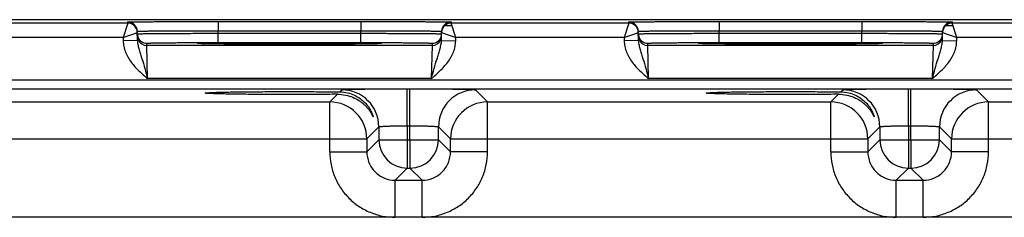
# Model space of a CAD drawing. Header units: inches. Extents: x 0 to 34, y 0 to 22.
# Tile 161 of 179: x 18.935 to 21.008, y 19.441 to 19.857. Entities that reach past the tile are written whole.
import ezdxf

# ---------------------------------------------------------------- set-up
doc = ezdxf.new("R2010")
doc.units = ezdxf.units.IN
doc.header["$LTSCALE"] = 1.87
doc.header["$MEASUREMENT"] = 0
doc.layers.get('0').update_dxf_attribs({"linetype": 'CONTINUOUS'})

msp = doc.modelspace()

# ---------------------------------------------------------------- linework, layer by layer
at = {"color": 7, "linetype": 'CONTINUOUS'}
for p, q in [((24.3758, 19.857), (15.553, 19.857)), ((19.1625, 19.8498), (18.7882, 19.8498)), ((19.1625, 19.8498), (19.1526, 19.8198)), ((19.1625, 19.8498), (19.1624, 19.8523)), ((19.3524, 19.8531), (19.3524, 19.8335)), ((19.3524, 19.8531), (19.6533, 19.8531)), ((19.6533, 19.8531), (19.6533, 19.8335)), ((19.8298, 19.8446), (19.8432, 19.8446)), ((19.8432, 19.8523), (19.8432, 19.8498)), ((20.2175, 19.8498), (19.8432, 19.8498)), ((19.853, 19.8198), (19.8432, 19.8498)), ((20.2175, 19.8498), (20.2076, 19.8198)), ((20.2175, 19.8498), (20.2174, 19.8523)), ((20.4074, 19.8531), (20.7083, 19.8531)), ((20.4074, 19.8531), (20.4074, 19.8335)), ((20.7083, 19.8531), (20.7083, 19.8335)), ((20.8848, 19.8446), (20.8982, 19.8446)), ((20.8982, 19.8523), (20.8982, 19.8498)), ((21.2725, 19.8498), (20.8982, 19.8498)), ((20.908, 19.8198), (20.8982, 19.8498)), ((19.1526, 19.8198), (19.1825, 19.8301)), ((19.1827, 19.8132), (19.1824, 19.8327)), ((19.3525, 19.8285), (19.3524, 19.8335)), ((19.3524, 19.8335), (19.6533, 19.8335)), ((19.3525, 19.8089), (19.3525, 19.8285)), ((19.3525, 19.8285), (19.6532, 19.8285)), ((19.6532, 19.8285), (19.6533, 19.8335)), ((19.6532, 19.8089), (19.6532, 19.8285)), ((19.8229, 19.8132), (19.8232, 19.8327)), ((19.8232, 19.8301), (19.853, 19.8198)), ((20.2076, 19.8198), (20.2375, 19.8301)), ((20.2377, 19.8132), (20.2374, 19.8327)), ((20.4074, 19.8335), (20.7083, 19.8335)), ((20.4075, 19.8285), (20.4074, 19.8335)), ((20.4075, 19.8285), (20.7082, 19.8285)), ((20.4075, 19.8089), (20.4075, 19.8285)), ((20.7082, 19.8285), (20.7083, 19.8335)), ((20.7082, 19.8089), (20.7082, 19.8285)), ((20.8779, 19.8132), (20.8782, 19.8327)), ((20.8782, 19.8301), (20.908, 19.8198)), ((19.1526, 19.8198), (18.798, 19.8198)), ((19.1526, 19.8198), (19.1528, 19.8126)), ((19.1827, 19.8132), (19.1528, 19.8126)), ((19.2026, 19.8029), (19.2025, 19.8076)), ((19.8031, 19.8029), (19.2026, 19.8029)), ((19.2042, 19.7329), (19.2026, 19.8029)), ((19.3091, 19.807), (19.3122, 19.8073)), ((19.3122, 19.8067), (19.3091, 19.807)), ((19.3236, 19.8064), (19.3122, 19.8067)), ((19.3133, 19.8067), (19.3126, 19.8067)), ((19.3142, 19.8066), (19.3133, 19.8067)), ((19.3159, 19.8066), (19.3142, 19.8066)), ((19.3179, 19.8065), (19.3159, 19.8066)), ((19.3204, 19.8065), (19.3179, 19.8065)), ((19.3232, 19.8064), (19.3204, 19.8065)), ((19.3265, 19.8063), (19.3232, 19.8064)), ((19.3302, 19.8063), (19.3265, 19.8063)), ((19.3345, 19.8062), (19.3302, 19.8063)), ((19.3392, 19.8061), (19.3345, 19.8062)), ((19.3446, 19.806), (19.3392, 19.8061)), ((19.3506, 19.806), (19.3446, 19.806)), ((19.3572, 19.8059), (19.3506, 19.806)), ((19.3525, 19.8089), (19.6532, 19.8089)), ((19.3645, 19.8058), (19.3572, 19.8059)), ((19.3725, 19.8058), (19.3645, 19.8058)), ((19.3812, 19.8057), (19.3725, 19.8058)), ((19.3908, 19.8056), (19.3812, 19.8057)), ((19.4011, 19.8056), (19.3908, 19.8056)), ((19.4122, 19.8055), (19.4011, 19.8056)), ((19.4242, 19.8055), (19.4122, 19.8055)), ((19.4369, 19.8054), (19.4242, 19.8055)), ((19.4504, 19.8054), (19.4369, 19.8054)), ((19.4646, 19.8054), (19.4504, 19.8054)), ((19.4745, 19.8054), (19.4646, 19.8054)), ((19.4849, 19.8053), (19.4745, 19.8054)), ((19.4959, 19.8053), (19.4849, 19.8053)), ((19.5075, 19.8053), (19.4959, 19.8053)), ((19.5196, 19.8053), (19.5075, 19.8053)), ((19.5316, 19.8054), (19.5196, 19.8053)), ((19.5431, 19.8054), (19.5316, 19.8054)), ((19.554, 19.8054), (19.5431, 19.8054)), ((19.5643, 19.8054), (19.554, 19.8054)), ((19.5741, 19.8055), (19.5643, 19.8054)), ((19.5834, 19.8055), (19.5741, 19.8055)), ((19.5922, 19.8055), (19.5834, 19.8055)), ((19.6006, 19.8056), (19.5922, 19.8055)), ((19.6122, 19.8056), (19.6006, 19.8056)), ((19.6228, 19.8057), (19.6122, 19.8056)), ((19.6324, 19.8058), (19.6228, 19.8057)), ((19.6408, 19.8058), (19.6324, 19.8058)), ((19.6482, 19.8059), (19.6408, 19.8058)), ((19.6548, 19.806), (19.6482, 19.8059)), ((19.6607, 19.806), (19.6548, 19.806)), ((19.666, 19.8061), (19.6607, 19.806)), ((19.6707, 19.8062), (19.666, 19.8061)), ((19.6749, 19.8062), (19.6707, 19.8062)), ((19.6787, 19.8063), (19.6749, 19.8062)), ((19.6821, 19.8064), (19.6787, 19.8063)), ((19.6935, 19.8067), (19.6821, 19.8064)), ((19.6851, 19.8065), (19.6821, 19.8064)), ((19.6876, 19.8065), (19.6851, 19.8065)), ((19.6897, 19.8066), (19.6876, 19.8065)), ((19.6909, 19.8066), (19.6897, 19.8066)), ((19.692, 19.8067), (19.6909, 19.8066)), ((19.6928, 19.8067), (19.692, 19.8067)), ((19.6935, 19.8067), (19.6928, 19.8067)), ((19.6935, 19.8073), (19.6966, 19.807)), ((19.6966, 19.807), (19.6935, 19.8067)), ((19.8031, 19.8029), (19.8015, 19.7329)), ((19.8031, 19.8076), (19.8031, 19.8029)), ((19.8229, 19.8132), (19.8529, 19.8126)), ((19.8529, 19.8126), (19.853, 19.8198)), ((20.2076, 19.8198), (19.853, 19.8198)), ((20.2076, 19.8198), (20.2078, 19.8126)), ((20.2377, 19.8132), (20.2078, 19.8126)), ((20.2576, 19.8029), (20.2575, 19.8076)), ((20.8581, 19.8029), (20.2576, 19.8029)), ((20.2592, 19.7329), (20.2576, 19.8029)), ((20.3641, 19.807), (20.3672, 19.8073)), ((20.3672, 19.8067), (20.3641, 19.807)), ((20.3786, 19.8064), (20.3672, 19.8067)), ((20.3683, 19.8067), (20.3676, 19.8067)), ((20.3692, 19.8066), (20.3683, 19.8067)), ((20.3709, 19.8066), (20.3692, 19.8066)), ((20.3729, 19.8065), (20.3709, 19.8066)), ((20.3754, 19.8065), (20.3729, 19.8065)), ((20.3782, 19.8064), (20.3754, 19.8065)), ((20.3815, 19.8063), (20.3782, 19.8064)), ((20.3852, 19.8063), (20.3815, 19.8063)), ((20.3895, 19.8062), (20.3852, 19.8063)), ((20.3942, 19.8061), (20.3895, 19.8062)), ((20.3996, 19.806), (20.3942, 19.8061)), ((20.4056, 19.806), (20.3996, 19.806)), ((20.4122, 19.8059), (20.4056, 19.806)), ((20.4075, 19.8089), (20.7082, 19.8089)), ((20.4195, 19.8058), (20.4122, 19.8059)), ((20.4275, 19.8058), (20.4195, 19.8058)), ((20.4362, 19.8057), (20.4275, 19.8058)), ((20.4458, 19.8056), (20.4362, 19.8057)), ((20.4561, 19.8056), (20.4458, 19.8056)), ((20.4672, 19.8055), (20.4561, 19.8056)), ((20.4792, 19.8055), (20.4672, 19.8055)), ((20.4919, 19.8054), (20.4792, 19.8055)), ((20.5054, 19.8054), (20.4919, 19.8054)), ((20.5196, 19.8054), (20.5054, 19.8054)), ((20.5295, 19.8054), (20.5196, 19.8054)), ((20.5399, 19.8053), (20.5295, 19.8054)), ((20.5509, 19.8053), (20.5399, 19.8053)), ((20.5625, 19.8053), (20.5509, 19.8053)), ((20.5746, 19.8053), (20.5625, 19.8053)), ((20.5866, 19.8054), (20.5746, 19.8053)), ((20.5981, 19.8054), (20.5866, 19.8054)), ((20.609, 19.8054), (20.5981, 19.8054)), ((20.6193, 19.8054), (20.609, 19.8054)), ((20.6291, 19.8055), (20.6193, 19.8054)), ((20.6384, 19.8055), (20.6291, 19.8055)), ((20.6472, 19.8055), (20.6384, 19.8055)), ((20.6556, 19.8056), (20.6472, 19.8055)), ((20.6672, 19.8056), (20.6556, 19.8056)), ((20.6778, 19.8057), (20.6672, 19.8056)), ((20.6874, 19.8058), (20.6778, 19.8057)), ((20.6958, 19.8058), (20.6874, 19.8058)), ((20.7032, 19.8059), (20.6958, 19.8058)), ((20.7098, 19.806), (20.7032, 19.8059)), ((20.7157, 19.806), (20.7098, 19.806)), ((20.721, 19.8061), (20.7157, 19.806)), ((20.7257, 19.8062), (20.721, 19.8061)), ((20.7299, 19.8062), (20.7257, 19.8062)), ((20.7337, 19.8063), (20.7299, 19.8062)), ((20.7371, 19.8064), (20.7337, 19.8063)), ((20.7485, 19.8067), (20.7371, 19.8064)), ((20.7401, 19.8065), (20.7371, 19.8064)), ((20.7426, 19.8065), (20.7401, 19.8065)), ((20.7447, 19.8066), (20.7426, 19.8065)), ((20.7459, 19.8066), (20.7447, 19.8066)), ((20.747, 19.8067), (20.7459, 19.8066)), ((20.7478, 19.8067), (20.747, 19.8067)), ((20.7485, 19.8067), (20.7478, 19.8067)), ((20.7485, 19.8073), (20.7516, 19.807)), ((20.7516, 19.807), (20.7485, 19.8067)), ((20.8581, 19.8029), (20.8565, 19.7329)), ((20.8581, 19.8076), (20.8581, 19.8029)), ((20.8779, 19.8132), (20.9079, 19.8126)), ((20.9079, 19.8126), (20.908, 19.8198)), ((21.2626, 19.8198), (20.908, 19.8198)), ((15.8213, 19.7307), (24.1715, 19.7307)), ((19.8015, 19.7329), (19.2042, 19.7329)), ((20.8565, 19.7329), (20.2592, 19.7329)), ((15.8213, 19.7117), (24.1715, 19.7117)), ((19.5877, 19.6839), (19.6038, 19.7)), ((19.6088, 19.705), (19.6131, 19.7093)), ((19.751, 19.6337), (19.751, 19.7116)), ((19.751, 19.7116), (19.7566, 19.7116)), ((19.7566, 19.6337), (19.7566, 19.7116)), ((19.8946, 19.7093), (19.92, 19.6839)), ((20.6427, 19.6839), (20.6588, 19.7)), ((20.6638, 19.705), (20.6681, 19.7093)), ((20.806, 19.7116), (20.8116, 19.7116)), ((20.806, 19.6337), (20.806, 19.7116)), ((20.8116, 19.6337), (20.8116, 19.7116)), ((20.9496, 19.7093), (20.975, 19.6839)), ((18.865, 19.6839), (19.5877, 19.6839)), ((19.5877, 19.5789), (19.5877, 19.6839)), ((19.92, 19.6839), (20.6427, 19.6839)), ((19.92, 19.5789), (19.92, 19.6839)), ((20.6427, 19.5789), (20.6427, 19.6839)), ((20.975, 19.6839), (21.6977, 19.6839)), ((20.975, 19.5789), (20.975, 19.6839)), ((19.6911, 19.6313), (19.6657, 19.6059)), ((19.6911, 19.6313), (19.6911, 19.6043)), ((19.751, 19.6337), (19.751, 19.6043)), ((19.751, 19.6337), (19.7566, 19.6337)), ((19.7566, 19.6043), (19.7566, 19.6337)), ((19.8166, 19.6043), (19.8166, 19.6313)), ((19.8166, 19.6313), (19.842, 19.6059)), ((20.7461, 19.6313), (20.7207, 19.6059)), ((20.7461, 19.6313), (20.7461, 19.6043)), ((20.806, 19.6337), (20.8116, 19.6337)), ((20.806, 19.6337), (20.806, 19.6043)), ((20.8116, 19.6043), (20.8116, 19.6337)), ((20.8716, 19.6043), (20.8716, 19.6313)), ((20.8716, 19.6313), (20.897, 19.6059)), ((18.787, 19.6059), (19.6657, 19.6059)), ((19.6657, 19.6059), (19.6657, 19.5789)), ((19.6911, 19.6043), (19.6657, 19.5789)), ((19.6911, 19.6043), (19.8166, 19.6043)), ((19.751, 19.6043), (19.751, 19.5443)), ((19.7566, 19.6043), (19.7566, 19.5443)), ((19.8166, 19.6043), (19.842, 19.5789)), ((19.842, 19.5789), (19.842, 19.6059)), ((19.842, 19.6059), (20.7207, 19.6059)), ((20.7207, 19.6059), (20.7207, 19.5789)), ((20.7461, 19.6043), (20.7207, 19.5789)), ((20.7461, 19.6043), (20.8716, 19.6043)), ((20.806, 19.6043), (20.806, 19.5443)), ((20.8116, 19.6043), (20.8116, 19.5443)), ((20.8716, 19.6043), (20.897, 19.5789)), ((20.897, 19.6059), (21.7757, 19.6059)), ((20.897, 19.5789), (20.897, 19.6059)), ((19.5877, 19.5789), (19.6657, 19.5789)), ((19.92, 19.5789), (19.842, 19.5789)), ((20.6427, 19.5789), (20.7207, 19.5789)), ((20.975, 19.5789), (20.897, 19.5789)), ((19.751, 19.5443), (19.7257, 19.5189)), ((19.751, 19.5443), (19.7566, 19.5443)), ((19.7566, 19.5443), (19.782, 19.5189)), ((20.806, 19.5443), (20.7807, 19.5189)), ((20.806, 19.5443), (20.8116, 19.5443)), ((20.8116, 19.5443), (20.837, 19.5189)), ((19.7257, 19.5189), (19.782, 19.5189)), ((19.7257, 19.4409), (19.7257, 19.5189)), ((19.782, 19.4409), (19.782, 19.5189)), ((20.7807, 19.5189), (20.837, 19.5189)), ((20.7807, 19.4409), (20.7807, 19.5189)), ((20.837, 19.4409), (20.837, 19.5189)), ((24.0487, 19.4409), (15.9384, 19.4409))]:
    msp.add_line(p, q, dxfattribs=at)
for points in [[(19.3126, 19.8067), (19.312, 19.8068), (19.3117, 19.8068), (19.3116, 19.8068), (19.3114, 19.8068), (19.3113, 19.8068)], [(19.6943, 19.8068), (19.6943, 19.8068), (19.6942, 19.8068), (19.694, 19.8068), (19.6938, 19.8068), (19.6935, 19.8067)], [(20.3676, 19.8067), (20.367, 19.8068), (20.3667, 19.8068), (20.3666, 19.8068), (20.3664, 19.8068), (20.3663, 19.8068)], [(20.7493, 19.8068), (20.7493, 19.8068), (20.7492, 19.8068), (20.749, 19.8068), (20.7488, 19.8068), (20.7485, 19.8067)]]:
    msp.add_lwpolyline(points, dxfattribs=at)
for centre, radius, start, end in [((19.1624, 19.8323), 0.02, 1.0003, 90.0003), ((19.1625, 19.8298), 0.02, 1.0003, 90.0003), ((19.8432, 19.8323), 0.02, 89.9997, 178.9997), ((19.8432, 19.8298), 0.02, 89.9997, 178.9997), ((20.2174, 19.8323), 0.02, 1.0003, 90.0003), ((20.2175, 19.8298), 0.02, 1.0003, 90.0003), ((20.8982, 19.8323), 0.02, 89.9997, 178.9997), ((20.8982, 19.8298), 0.02, 89.9997, 178.9997), ((19.1625, 19.8298), 0.02, 8.1808, 9.8983), ((19.1624, 19.8298), 0.02, 1.0074, 8.1804), ((19.2026, 19.8276), 0.0201, 181.0528, 198.7479), ((19.803, 19.8276), 0.0201, 341.2521, 358.9472), ((19.8432, 19.8298), 0.02, 171.8201, 178.9927), ((19.8432, 19.8298), 0.02, 170.102, 171.8197), ((20.2175, 19.8298), 0.02, 8.1808, 9.8983), ((20.2174, 19.8298), 0.02, 1.0074, 8.1804), ((20.2576, 19.8276), 0.0201, 181.0528, 198.7479), ((20.858, 19.8276), 0.0201, 341.2521, 358.9472), ((20.8982, 19.8298), 0.02, 171.8201, 178.9927), ((20.8982, 19.8298), 0.02, 170.102, 171.8197), ((19.2025, 19.8276), 0.02, 198.8014, 270.0007), ((19.2026, 19.8229), 0.02, 206.4231, 270.0003), ((19.8031, 19.8276), 0.02, 269.9993, 341.1986), ((19.8031, 19.8229), 0.02, 269.9997, 333.5767), ((20.2575, 19.8276), 0.02, 198.8014, 270.0007), ((20.2576, 19.8229), 0.02, 206.4231, 270.0003), ((20.8581, 19.8276), 0.02, 269.9993, 341.1986), ((20.8581, 19.8229), 0.02, 269.9997, 333.5767), ((19.613, 19.6313), 0.078, 0.0209, 89.9791), ((19.8946, 19.6313), 0.078, 90.0209, 179.9791), ((20.668, 19.6313), 0.078, 0.0209, 89.9791), ((20.9496, 19.6313), 0.078, 90.0209, 179.9791), ((19.5877, 19.6059), 0.078, 0.0209, 89.9791), ((19.92, 19.6059), 0.078, 90.0209, 179.9791), ((20.6427, 19.6059), 0.078, 0.0209, 89.9791), ((20.975, 19.6059), 0.078, 90.0209, 179.9791), ((19.7511, 19.6043), 0.06, 180.021, 269.979), ((19.7566, 19.6043), 0.06, 270.021, 359.979), ((20.8061, 19.6043), 0.06, 180.021, 269.979), ((20.8116, 19.6043), 0.06, 270.021, 359.979)]:
    msp.add_arc(centre, radius, start, end, dxfattribs=at)
for points, knots in [([(19.1624, 19.8523), (19.1624, 19.8523), (19.1625, 19.8523), (19.1627, 19.8524), (19.163, 19.8524), (19.1634, 19.8524), (19.1639, 19.8524), (19.1648, 19.8524), (19.1662, 19.8525), (19.1682, 19.8525), (19.1707, 19.8526), (19.1737, 19.8526), (19.177, 19.8526), (19.1808, 19.8527), (19.1866, 19.8527), (19.1949, 19.8528), (19.206, 19.8528), (19.2185, 19.8529), (19.2322, 19.853), (19.2472, 19.853), (19.2631, 19.853), (19.2859, 19.8531), (19.3158, 19.8531), (19.34, 19.8531), (19.3524, 19.8531)], [0, 0, 0, 0, 0.000318, 0.001226, 0.002732, 0.004837, 0.007542, 0.010844, 0.019232, 0.029982, 0.043068, 0.058459, 0.076118, 0.096003, 0.118066, 0.168509, 0.226962, 0.292862, 0.365575, 0.444399, 0.528576, 0.617294, 0.804899, 1, 1, 1, 1]), ([(19.6533, 19.8531), (19.6656, 19.8531), (19.6899, 19.8531), (19.7197, 19.8531), (19.7425, 19.853), (19.7585, 19.853), (19.7734, 19.853), (19.7872, 19.8529), (19.7997, 19.8528), (19.8107, 19.8528), (19.819, 19.8527), (19.8249, 19.8527), (19.8286, 19.8526), (19.832, 19.8526), (19.8349, 19.8526), (19.8374, 19.8525), (19.8394, 19.8525), (19.8409, 19.8524), (19.8418, 19.8524), (19.8423, 19.8524), (19.8427, 19.8524), (19.843, 19.8524), (19.8431, 19.8523), (19.8432, 19.8523), (19.8432, 19.8523)], [0, 0, 0, 0, 0.195101, 0.382706, 0.471424, 0.555601, 0.634425, 0.707138, 0.773038, 0.831491, 0.881934, 0.903997, 0.923882, 0.941541, 0.956932, 0.970019, 0.980768, 0.989156, 0.992458, 0.995163, 0.997268, 0.998775, 0.999682, 1, 1, 1, 1]), ([(20.2174, 19.8523), (20.2174, 19.8523), (20.2175, 19.8523), (20.2177, 19.8524), (20.218, 19.8524), (20.2184, 19.8524), (20.2189, 19.8524), (20.2198, 19.8524), (20.2212, 19.8525), (20.2232, 19.8525), (20.2257, 19.8526), (20.2287, 19.8526), (20.232, 19.8526), (20.2358, 19.8527), (20.2416, 19.8527), (20.2499, 19.8528), (20.261, 19.8528), (20.2735, 19.8529), (20.2872, 19.853), (20.3022, 19.853), (20.3181, 19.853), (20.3409, 19.8531), (20.3708, 19.8531), (20.395, 19.8531), (20.4074, 19.8531)], [0, 0, 0, 0, 0.000318, 0.001226, 0.002732, 0.004837, 0.007542, 0.010844, 0.019232, 0.029982, 0.043068, 0.058459, 0.076118, 0.096003, 0.118066, 0.168509, 0.226962, 0.292862, 0.365575, 0.444399, 0.528576, 0.617294, 0.804899, 1, 1, 1, 1]), ([(20.7083, 19.8531), (20.7206, 19.8531), (20.7449, 19.8531), (20.7747, 19.8531), (20.7975, 19.853), (20.8135, 19.853), (20.8284, 19.853), (20.8422, 19.8529), (20.8547, 19.8528), (20.8657, 19.8528), (20.874, 19.8527), (20.8799, 19.8527), (20.8836, 19.8526), (20.887, 19.8526), (20.8899, 19.8526), (20.8924, 19.8525), (20.8944, 19.8525), (20.8959, 19.8524), (20.8968, 19.8524), (20.8973, 19.8524), (20.8977, 19.8524), (20.898, 19.8524), (20.8981, 19.8523), (20.8982, 19.8523), (20.8982, 19.8523)], [0, 0, 0, 0, 0.195101, 0.382706, 0.471424, 0.555601, 0.634425, 0.707138, 0.773038, 0.831491, 0.881934, 0.903997, 0.923882, 0.941541, 0.956932, 0.970019, 0.980768, 0.989156, 0.992458, 0.995163, 0.997268, 0.998775, 0.999682, 1, 1, 1, 1]), ([(19.1824, 19.8327), (19.1824, 19.8327), (19.1825, 19.8327), (19.1826, 19.8327), (19.1829, 19.8328), (19.1833, 19.8328), (19.1837, 19.8328), (19.1845, 19.8328), (19.1858, 19.8329), (19.1876, 19.8329), (19.1898, 19.833), (19.1925, 19.833), (19.1955, 19.8331), (19.1988, 19.8331), (19.2041, 19.8332), (19.2115, 19.8333), (19.2214, 19.8333), (19.2326, 19.8334), (19.2449, 19.8334), (19.2582, 19.8335), (19.2725, 19.8335), (19.2929, 19.8335), (19.3196, 19.8335), (19.3413, 19.8335), (19.3524, 19.8335)], [0, 0, 0, 0, 0.000343, 0.001258, 0.002769, 0.004877, 0.007583, 0.010885, 0.019274, 0.030023, 0.043108, 0.058497, 0.076155, 0.096037, 0.118099, 0.168538, 0.226986, 0.292883, 0.365592, 0.444414, 0.528588, 0.617304, 0.804905, 1, 1, 1, 1]), ([(19.1825, 19.8272), (19.1825, 19.8272), (19.1826, 19.8272), (19.1827, 19.8273), (19.183, 19.8273), (19.1834, 19.8273), (19.1838, 19.8273), (19.1846, 19.8274), (19.1859, 19.8274), (19.1877, 19.8275), (19.1899, 19.8275), (19.1926, 19.8276), (19.1956, 19.8276), (19.1989, 19.8277), (19.2042, 19.8277), (19.2116, 19.8278), (19.2215, 19.8279), (19.2327, 19.828), (19.245, 19.8281), (19.2583, 19.8282), (19.2726, 19.8282), (19.293, 19.8283), (19.3197, 19.8284), (19.3414, 19.8285), (19.3525, 19.8285)], [0, 0, 0, 0, 0.00033, 0.001241, 0.002749, 0.004856, 0.007562, 0.010864, 0.019252, 0.030002, 0.043087, 0.058478, 0.076136, 0.09602, 0.118081, 0.168521, 0.226971, 0.292867, 0.365577, 0.444399, 0.528574, 0.617291, 0.804896, 1, 1, 1, 1]), ([(19.6532, 19.8285), (19.6642, 19.8285), (19.6859, 19.8284), (19.7126, 19.8283), (19.7331, 19.8282), (19.7473, 19.8282), (19.7607, 19.8281), (19.773, 19.828), (19.7842, 19.8279), (19.7941, 19.8278), (19.8015, 19.8277), (19.8067, 19.8277), (19.8101, 19.8276), (19.8131, 19.8276), (19.8157, 19.8275), (19.8179, 19.8275), (19.8197, 19.8274), (19.821, 19.8274), (19.8218, 19.8273), (19.8223, 19.8273), (19.8226, 19.8273), (19.8229, 19.8273), (19.823, 19.8272), (19.8231, 19.8272), (19.8231, 19.8272)], [0, 0, 0, 0, 0.195104, 0.382709, 0.471426, 0.555601, 0.634423, 0.707132, 0.773029, 0.831478, 0.881918, 0.90398, 0.923864, 0.941522, 0.956912, 0.969998, 0.980748, 0.989136, 0.992438, 0.995144, 0.997251, 0.998759, 0.99967, 1, 1, 1, 1]), ([(19.6533, 19.8335), (19.6643, 19.8335), (19.686, 19.8335), (19.7127, 19.8335), (19.7331, 19.8335), (19.7474, 19.8335), (19.7608, 19.8334), (19.7731, 19.8334), (19.7842, 19.8333), (19.7941, 19.8333), (19.8016, 19.8332), (19.8068, 19.8331), (19.8102, 19.8331), (19.8132, 19.833), (19.8158, 19.833), (19.818, 19.8329), (19.8198, 19.8329), (19.8211, 19.8328), (19.8219, 19.8328), (19.8224, 19.8328), (19.8227, 19.8328), (19.823, 19.8327), (19.8231, 19.8327), (19.8232, 19.8327), (19.8232, 19.8327)], [0, 0, 0, 0, 0.195095, 0.382696, 0.471411, 0.555586, 0.634408, 0.707117, 0.773013, 0.831462, 0.881901, 0.903962, 0.923845, 0.941503, 0.956892, 0.969977, 0.980726, 0.989114, 0.992417, 0.995123, 0.997231, 0.998742, 0.999657, 1, 1, 1, 1]), ([(20.2374, 19.8327), (20.2374, 19.8327), (20.2375, 19.8327), (20.2376, 19.8327), (20.2379, 19.8328), (20.2383, 19.8328), (20.2387, 19.8328), (20.2395, 19.8328), (20.2408, 19.8329), (20.2426, 19.8329), (20.2448, 19.833), (20.2475, 19.833), (20.2505, 19.8331), (20.2538, 19.8331), (20.2591, 19.8332), (20.2665, 19.8333), (20.2764, 19.8333), (20.2876, 19.8334), (20.2999, 19.8334), (20.3132, 19.8335), (20.3275, 19.8335), (20.3479, 19.8335), (20.3746, 19.8335), (20.3963, 19.8335), (20.4074, 19.8335)], [0, 0, 0, 0, 0.000343, 0.001258, 0.002769, 0.004877, 0.007583, 0.010885, 0.019274, 0.030023, 0.043108, 0.058497, 0.076155, 0.096037, 0.118099, 0.168538, 0.226986, 0.292883, 0.365592, 0.444414, 0.528588, 0.617304, 0.804905, 1, 1, 1, 1]), ([(20.2375, 19.8272), (20.2375, 19.8272), (20.2376, 19.8272), (20.2377, 19.8273), (20.238, 19.8273), (20.2384, 19.8273), (20.2388, 19.8273), (20.2396, 19.8274), (20.2409, 19.8274), (20.2427, 19.8275), (20.2449, 19.8275), (20.2476, 19.8276), (20.2506, 19.8276), (20.2539, 19.8277), (20.2592, 19.8277), (20.2666, 19.8278), (20.2765, 19.8279), (20.2877, 19.828), (20.3, 19.8281), (20.3133, 19.8282), (20.3276, 19.8282), (20.348, 19.8283), (20.3747, 19.8284), (20.3964, 19.8285), (20.4075, 19.8285)], [0, 0, 0, 0, 0.00033, 0.001241, 0.002749, 0.004856, 0.007562, 0.010864, 0.019252, 0.030002, 0.043087, 0.058478, 0.076136, 0.09602, 0.118081, 0.168521, 0.226971, 0.292867, 0.365577, 0.444399, 0.528574, 0.617291, 0.804896, 1, 1, 1, 1]), ([(20.7082, 19.8285), (20.7192, 19.8285), (20.7409, 19.8284), (20.7676, 19.8283), (20.7881, 19.8282), (20.8023, 19.8282), (20.8157, 19.8281), (20.828, 19.828), (20.8392, 19.8279), (20.8491, 19.8278), (20.8565, 19.8277), (20.8617, 19.8277), (20.8651, 19.8276), (20.8681, 19.8276), (20.8707, 19.8275), (20.8729, 19.8275), (20.8747, 19.8274), (20.876, 19.8274), (20.8768, 19.8273), (20.8773, 19.8273), (20.8776, 19.8273), (20.8779, 19.8273), (20.878, 19.8272), (20.8781, 19.8272), (20.8781, 19.8272)], [0, 0, 0, 0, 0.195104, 0.382709, 0.471426, 0.555601, 0.634423, 0.707132, 0.773029, 0.831478, 0.881918, 0.90398, 0.923864, 0.941522, 0.956912, 0.969998, 0.980748, 0.989136, 0.992438, 0.995144, 0.997251, 0.998759, 0.99967, 1, 1, 1, 1]), ([(20.7083, 19.8335), (20.7193, 19.8335), (20.741, 19.8335), (20.7677, 19.8335), (20.7881, 19.8335), (20.8024, 19.8335), (20.8158, 19.8334), (20.8281, 19.8334), (20.8392, 19.8333), (20.8491, 19.8333), (20.8566, 19.8332), (20.8618, 19.8331), (20.8652, 19.8331), (20.8682, 19.833), (20.8708, 19.833), (20.873, 19.8329), (20.8748, 19.8329), (20.8761, 19.8328), (20.8769, 19.8328), (20.8774, 19.8328), (20.8777, 19.8328), (20.878, 19.8327), (20.8781, 19.8327), (20.8782, 19.8327), (20.8782, 19.8327)], [0, 0, 0, 0, 0.195095, 0.382696, 0.471411, 0.555586, 0.634408, 0.707117, 0.773013, 0.831462, 0.881901, 0.903962, 0.923845, 0.941503, 0.956892, 0.969977, 0.980726, 0.989114, 0.992417, 0.995123, 0.997231, 0.998742, 0.999657, 1, 1, 1, 1]), ([(19.1528, 19.8126), (19.1528, 19.8086), (19.1538, 19.8004), (19.1585, 19.7847), (19.1689, 19.7669), (19.1856, 19.7489), (19.198, 19.7382), (19.2042, 19.7329)], [0, 0, 0, 0, 0.125018, 0.250068, 0.499708, 0.749755, 1, 1, 1, 1]), ([(19.1827, 19.8132), (19.1828, 19.8098), (19.1837, 19.8032), (19.1862, 19.7937), (19.1892, 19.7842), (19.1933, 19.7711), (19.1984, 19.754), (19.2022, 19.74), (19.2042, 19.7329)], [0, 0, 0, 0, 0.120104, 0.238268, 0.357052, 0.478569, 0.733305, 1, 1, 1, 1]), ([(19.2025, 19.8076), (19.2025, 19.8076), (19.2026, 19.8076), (19.2027, 19.8076), (19.2029, 19.8077), (19.2034, 19.8077), (19.2042, 19.8078), (19.2055, 19.8078), (19.2071, 19.8079), (19.2091, 19.8079), (19.2114, 19.808), (19.2151, 19.8081), (19.2206, 19.8082), (19.2282, 19.8083), (19.2369, 19.8084), (19.2467, 19.8085), (19.2576, 19.8086), (19.2694, 19.8087), (19.282, 19.8087), (19.3, 19.8088), (19.3236, 19.8089), (19.3427, 19.8089), (19.3525, 19.8089)], [0, 0, 0, 0, 0.000367, 0.001291, 0.002806, 0.004918, 0.010931, 0.019321, 0.030071, 0.043156, 0.058545, 0.076201, 0.118142, 0.168576, 0.22702, 0.29291, 0.365614, 0.444431, 0.5286, 0.617312, 0.804907, 1, 1, 1, 1]), ([(19.3122, 19.8073), (19.3151, 19.8075), (19.3228, 19.8077), (19.337, 19.8079), (19.3562, 19.8081), (19.3799, 19.8083), (19.4072, 19.8085), (19.4486, 19.8087), (19.5028, 19.8087), (19.557, 19.8087), (19.5985, 19.8085), (19.6258, 19.8083), (19.6494, 19.8081), (19.6686, 19.8079), (19.6828, 19.8077), (19.6905, 19.8075), (19.6935, 19.8073)], [0, 0, 0, 0, 0.0232, 0.0608, 0.111657, 0.174242, 0.246665, 0.326737, 0.500006, 0.673274, 0.753345, 0.825766, 0.88835, 0.939205, 0.976802, 1, 1, 1, 1]), ([(19.6821, 19.8064), (19.6724, 19.8062), (19.6486, 19.8059), (19.6077, 19.8056), (19.5577, 19.8054), (19.5029, 19.8053), (19.4481, 19.8054), (19.3981, 19.8056), (19.3571, 19.8059), (19.3333, 19.8062), (19.3236, 19.8064)], [0, 0, 0, 0, 0.081295, 0.198871, 0.342544, 0.499869, 0.657212, 0.800938, 0.918598, 1, 1, 1, 1]), ([(19.6532, 19.8089), (19.6629, 19.8089), (19.6821, 19.8089), (19.7056, 19.8088), (19.7237, 19.8087), (19.7362, 19.8087), (19.748, 19.8086), (19.7589, 19.8085), (19.7687, 19.8084), (19.7775, 19.8083), (19.785, 19.8082), (19.7905, 19.8081), (19.7943, 19.808), (19.7966, 19.8079), (19.7985, 19.8079), (19.8001, 19.8078), (19.8014, 19.8078), (19.8022, 19.8077), (19.8027, 19.8077), (19.8029, 19.8076), (19.8031, 19.8076), (19.8031, 19.8076), (19.8031, 19.8076)], [0, 0, 0, 0, 0.195093, 0.382688, 0.4714, 0.555569, 0.634386, 0.70709, 0.77298, 0.831424, 0.881858, 0.923799, 0.941455, 0.956844, 0.969929, 0.980679, 0.989069, 0.995082, 0.997194, 0.998709, 0.999633, 1, 1, 1, 1]), ([(19.8015, 19.7329), (19.8034, 19.74), (19.8073, 19.754), (19.8124, 19.7711), (19.8165, 19.7842), (19.8194, 19.7937), (19.8219, 19.8032), (19.8228, 19.8098), (19.8229, 19.8132)], [0, 0, 0, 0, 0.266695, 0.521431, 0.642948, 0.761732, 0.879896, 1, 1, 1, 1]), ([(19.8015, 19.7329), (19.8077, 19.7382), (19.82, 19.7489), (19.8367, 19.7669), (19.8471, 19.7847), (19.8519, 19.8004), (19.8528, 19.8086), (19.8529, 19.8126)], [0, 0, 0, 0, 0.250256, 0.500306, 0.74994, 0.874987, 1, 1, 1, 1]), ([(20.2078, 19.8126), (20.2078, 19.8086), (20.2088, 19.8004), (20.2135, 19.7847), (20.2239, 19.7669), (20.2406, 19.7489), (20.253, 19.7382), (20.2592, 19.7329)], [0, 0, 0, 0, 0.125018, 0.250068, 0.499708, 0.749755, 1, 1, 1, 1]), ([(20.2377, 19.8132), (20.2378, 19.8098), (20.2387, 19.8032), (20.2412, 19.7937), (20.2442, 19.7842), (20.2483, 19.7711), (20.2534, 19.754), (20.2572, 19.74), (20.2592, 19.7329)], [0, 0, 0, 0, 0.120104, 0.238268, 0.357052, 0.478569, 0.733305, 1, 1, 1, 1]), ([(20.2575, 19.8076), (20.2575, 19.8076), (20.2576, 19.8076), (20.2577, 19.8076), (20.2579, 19.8077), (20.2584, 19.8077), (20.2592, 19.8078), (20.2605, 19.8078), (20.2621, 19.8079), (20.2641, 19.8079), (20.2664, 19.808), (20.2701, 19.8081), (20.2756, 19.8082), (20.2832, 19.8083), (20.2919, 19.8084), (20.3017, 19.8085), (20.3126, 19.8086), (20.3244, 19.8087), (20.337, 19.8087), (20.355, 19.8088), (20.3786, 19.8089), (20.3977, 19.8089), (20.4075, 19.8089)], [0, 0, 0, 0, 0.000367, 0.001291, 0.002806, 0.004918, 0.010931, 0.019321, 0.030071, 0.043156, 0.058545, 0.076201, 0.118142, 0.168576, 0.22702, 0.29291, 0.365614, 0.444431, 0.5286, 0.617312, 0.804907, 1, 1, 1, 1]), ([(20.3672, 19.8073), (20.3701, 19.8075), (20.3778, 19.8077), (20.392, 19.8079), (20.4112, 19.8081), (20.4349, 19.8083), (20.4622, 19.8085), (20.5036, 19.8087), (20.5578, 19.8087), (20.612, 19.8087), (20.6535, 19.8085), (20.6808, 19.8083), (20.7044, 19.8081), (20.7236, 19.8079), (20.7378, 19.8077), (20.7455, 19.8075), (20.7485, 19.8073)], [0, 0, 0, 0, 0.0232, 0.0608, 0.111657, 0.174242, 0.246665, 0.326737, 0.500006, 0.673274, 0.753345, 0.825766, 0.88835, 0.939205, 0.976802, 1, 1, 1, 1]), ([(20.7371, 19.8064), (20.7274, 19.8062), (20.7036, 19.8059), (20.6627, 19.8056), (20.6127, 19.8054), (20.5579, 19.8053), (20.5031, 19.8054), (20.4531, 19.8056), (20.4121, 19.8059), (20.3883, 19.8062), (20.3786, 19.8064)], [0, 0, 0, 0, 0.081295, 0.198871, 0.342544, 0.499869, 0.657212, 0.800938, 0.918598, 1, 1, 1, 1]), ([(20.7082, 19.8089), (20.7179, 19.8089), (20.7371, 19.8089), (20.7606, 19.8088), (20.7787, 19.8087), (20.7912, 19.8087), (20.803, 19.8086), (20.8139, 19.8085), (20.8237, 19.8084), (20.8325, 19.8083), (20.84, 19.8082), (20.8455, 19.8081), (20.8493, 19.808), (20.8516, 19.8079), (20.8535, 19.8079), (20.8551, 19.8078), (20.8564, 19.8078), (20.8572, 19.8077), (20.8577, 19.8077), (20.8579, 19.8076), (20.8581, 19.8076), (20.8581, 19.8076), (20.8581, 19.8076)], [0, 0, 0, 0, 0.195093, 0.382688, 0.4714, 0.555569, 0.634386, 0.70709, 0.77298, 0.831424, 0.881858, 0.923799, 0.941455, 0.956844, 0.969929, 0.980679, 0.989069, 0.995082, 0.997194, 0.998709, 0.999633, 1, 1, 1, 1]), ([(20.8565, 19.7329), (20.8584, 19.74), (20.8623, 19.754), (20.8674, 19.7711), (20.8715, 19.7842), (20.8744, 19.7937), (20.8769, 19.8032), (20.8778, 19.8098), (20.8779, 19.8132)], [0, 0, 0, 0, 0.266695, 0.521431, 0.642948, 0.761732, 0.879896, 1, 1, 1, 1]), ([(20.8565, 19.7329), (20.8627, 19.7382), (20.875, 19.7489), (20.8917, 19.7669), (20.9021, 19.7847), (20.9069, 19.8004), (20.9078, 19.8086), (20.9079, 19.8126)], [0, 0, 0, 0, 0.250256, 0.500306, 0.74994, 0.874987, 1, 1, 1, 1]), ([(19.3256, 19.7025), (19.3256, 19.7026), (19.3258, 19.7027), (19.3261, 19.7028), (19.3267, 19.7029), (19.3274, 19.703), (19.3283, 19.7031), (19.33, 19.7032), (19.3326, 19.7034), (19.3364, 19.7036), (19.3409, 19.7038), (19.3462, 19.704), (19.3523, 19.7042), (19.359, 19.7044), (19.3694, 19.7046), (19.3839, 19.7049), (19.4029, 19.7051), (19.4239, 19.7053), (19.4463, 19.7055), (19.4699, 19.7056), (19.494, 19.7056), (19.5261, 19.7056), (19.5644, 19.7055), (19.5946, 19.7052), (19.6088, 19.705)], [0, 0, 0, 0, 0.000527, 0.001708, 0.003612, 0.006247, 0.009612, 0.013706, 0.02406, 0.037276, 0.053316, 0.072106, 0.09354, 0.117502, 0.143877, 0.203414, 0.271045, 0.345417, 0.425153, 0.50873, 0.594532, 0.680934, 0.848958, 1, 1, 1, 1]), ([(19.6038, 19.7), (19.5895, 19.6998), (19.5595, 19.6996), (19.5215, 19.6994), (19.4898, 19.6995), (19.4661, 19.6995), (19.4431, 19.6996), (19.4212, 19.6998), (19.4008, 19.7), (19.3823, 19.7003), (19.3682, 19.7005), (19.3581, 19.7008), (19.3515, 19.7009), (19.3456, 19.7011), (19.3405, 19.7013), (19.3361, 19.7015), (19.3325, 19.7017), (19.3299, 19.7019), (19.3283, 19.702), (19.3274, 19.7021), (19.3266, 19.7022), (19.3261, 19.7023), (19.3258, 19.7024), (19.3256, 19.7025), (19.3256, 19.7025)], [0, 0, 0, 0, 0.153931, 0.323259, 0.409812, 0.495497, 0.578742, 0.657983, 0.731767, 0.798767, 0.857675, 0.883759, 0.90745, 0.928637, 0.947208, 0.963061, 0.976127, 0.986373, 0.990428, 0.993765, 0.996382, 0.998278, 0.999463, 1, 1, 1, 1]), ([(19.6038, 19.7), (19.6096, 19.7001), (19.6208, 19.699), (19.6362, 19.6942), (19.6472, 19.6884), (19.6547, 19.683), (19.6597, 19.6788), (19.6641, 19.6744), (19.6679, 19.67), (19.6712, 19.6657), (19.6735, 19.6621), (19.6751, 19.6595), (19.6761, 19.6577), (19.677, 19.6561), (19.6776, 19.6549), (19.6781, 19.6541), (19.6783, 19.6536), (19.6786, 19.6532), (19.6787, 19.6528), (19.6789, 19.6526), (19.679, 19.6525), (19.6791, 19.6525), (19.6791, 19.6525), (19.6791, 19.6526)], [0, 0, 0, 0, 0.185644, 0.354785, 0.509185, 0.581463, 0.650539, 0.716309, 0.778465, 0.836445, 0.889279, 0.913273, 0.935257, 0.954818, 0.971455, 0.978498, 0.984587, 0.989645, 0.99361, 0.996429, 0.998081, 0.998798, 1, 1, 1, 1]), ([(19.6088, 19.705), (19.6144, 19.705), (19.625, 19.7036), (19.6394, 19.6986), (19.6515, 19.6915), (19.6613, 19.683), (19.6678, 19.6753), (19.6719, 19.6691), (19.6744, 19.6647), (19.6764, 19.6606), (19.6777, 19.6575), (19.6784, 19.6554), (19.6788, 19.6541), (19.679, 19.6533), (19.6791, 19.6528), (19.6791, 19.6526)], [0, 0, 0, 0, 0.177022, 0.338585, 0.487021, 0.624172, 0.750197, 0.808457, 0.862718, 0.91175, 0.953416, 0.970472, 0.984301, 0.994309, 1, 1, 1, 1]), ([(19.6131, 19.7093), (19.6131, 19.7093), (19.6135, 19.7094), (19.6141, 19.7095), (19.615, 19.7096), (19.6162, 19.7097), (19.6178, 19.7099), (19.6205, 19.71), (19.6247, 19.7102), (19.6305, 19.7104), (19.6375, 19.7106), (19.6456, 19.7108), (19.6546, 19.711), (19.6646, 19.7111), (19.6794, 19.7113), (19.6994, 19.7115), (19.7248, 19.7116), (19.7422, 19.7116), (19.751, 19.7116)], [0, 0, 0, 0, 0.002193, 0.006647, 0.013412, 0.022485, 0.033853, 0.04749, 0.081447, 0.124043, 0.174882, 0.233486, 0.299305, 0.371722, 0.450054, 0.621468, 0.80711, 1, 1, 1, 1]), ([(19.7566, 19.7116), (19.7655, 19.7116), (19.7829, 19.7116), (19.8082, 19.7115), (19.8282, 19.7113), (19.8431, 19.7111), (19.853, 19.711), (19.8621, 19.7108), (19.8702, 19.7106), (19.8771, 19.7104), (19.883, 19.7102), (19.8871, 19.71), (19.8899, 19.7099), (19.8914, 19.7097), (19.8927, 19.7096), (19.8936, 19.7095), (19.8942, 19.7094), (19.8945, 19.7093), (19.8946, 19.7093)], [0, 0, 0, 0, 0.19289, 0.378532, 0.549946, 0.628278, 0.700695, 0.766514, 0.825118, 0.875957, 0.918553, 0.95251, 0.966147, 0.977515, 0.986588, 0.993353, 0.997807, 1, 1, 1, 1]), ([(20.3806, 19.7025), (20.3806, 19.7026), (20.3808, 19.7027), (20.3811, 19.7028), (20.3817, 19.7029), (20.3824, 19.703), (20.3833, 19.7031), (20.385, 19.7032), (20.3876, 19.7034), (20.3914, 19.7036), (20.3959, 19.7038), (20.4012, 19.704), (20.4073, 19.7042), (20.414, 19.7044), (20.4244, 19.7046), (20.4389, 19.7049), (20.4579, 19.7051), (20.4789, 19.7053), (20.5013, 19.7055), (20.5249, 19.7056), (20.549, 19.7056), (20.5811, 19.7056), (20.6194, 19.7055), (20.6496, 19.7052), (20.6638, 19.705)], [0, 0, 0, 0, 0.000527, 0.001708, 0.003612, 0.006247, 0.009612, 0.013706, 0.02406, 0.037276, 0.053316, 0.072106, 0.09354, 0.117502, 0.143877, 0.203414, 0.271045, 0.345417, 0.425153, 0.50873, 0.594532, 0.680934, 0.848958, 1, 1, 1, 1]), ([(20.6588, 19.7), (20.6445, 19.6998), (20.6145, 19.6996), (20.5765, 19.6994), (20.5448, 19.6995), (20.5211, 19.6995), (20.4981, 19.6996), (20.4762, 19.6998), (20.4558, 19.7), (20.4373, 19.7003), (20.4232, 19.7005), (20.4131, 19.7008), (20.4065, 19.7009), (20.4006, 19.7011), (20.3955, 19.7013), (20.3911, 19.7015), (20.3875, 19.7017), (20.3849, 19.7019), (20.3833, 19.702), (20.3824, 19.7021), (20.3816, 19.7022), (20.3811, 19.7023), (20.3808, 19.7024), (20.3806, 19.7025), (20.3806, 19.7025)], [0, 0, 0, 0, 0.153931, 0.323259, 0.409812, 0.495497, 0.578742, 0.657983, 0.731767, 0.798767, 0.857675, 0.883759, 0.90745, 0.928637, 0.947208, 0.963061, 0.976127, 0.986373, 0.990428, 0.993765, 0.996382, 0.998278, 0.999463, 1, 1, 1, 1]), ([(20.6588, 19.7), (20.6646, 19.7001), (20.6758, 19.699), (20.6912, 19.6942), (20.7022, 19.6884), (20.7097, 19.683), (20.7147, 19.6788), (20.7191, 19.6744), (20.7229, 19.67), (20.7262, 19.6657), (20.7285, 19.6621), (20.7301, 19.6595), (20.7311, 19.6577), (20.732, 19.6561), (20.7326, 19.6549), (20.7331, 19.6541), (20.7333, 19.6536), (20.7336, 19.6532), (20.7337, 19.6528), (20.7339, 19.6526), (20.734, 19.6525), (20.7341, 19.6525), (20.7341, 19.6525), (20.7341, 19.6526)], [0, 0, 0, 0, 0.185644, 0.354785, 0.509185, 0.581462, 0.650539, 0.716308, 0.778465, 0.836445, 0.889279, 0.913273, 0.935257, 0.954818, 0.971455, 0.978498, 0.984587, 0.989645, 0.99361, 0.996429, 0.998081, 0.998798, 1, 1, 1, 1]), ([(20.6638, 19.705), (20.6694, 19.705), (20.68, 19.7036), (20.6944, 19.6986), (20.7065, 19.6915), (20.7163, 19.683), (20.7228, 19.6753), (20.7269, 19.6691), (20.7294, 19.6647), (20.7314, 19.6606), (20.7327, 19.6575), (20.7334, 19.6554), (20.7338, 19.6541), (20.734, 19.6533), (20.7341, 19.6528), (20.7341, 19.6526)], [0, 0, 0, 0, 0.177021, 0.338585, 0.487021, 0.624172, 0.750197, 0.808457, 0.862717, 0.91175, 0.953416, 0.970472, 0.984301, 0.994309, 1, 1, 1, 1]), ([(20.6681, 19.7093), (20.6681, 19.7093), (20.6685, 19.7094), (20.6691, 19.7095), (20.67, 19.7096), (20.6712, 19.7097), (20.6728, 19.7099), (20.6755, 19.71), (20.6797, 19.7102), (20.6855, 19.7104), (20.6925, 19.7106), (20.7006, 19.7108), (20.7096, 19.711), (20.7196, 19.7111), (20.7344, 19.7113), (20.7544, 19.7115), (20.7798, 19.7116), (20.7972, 19.7116), (20.806, 19.7116)], [0, 0, 0, 0, 0.002193, 0.006647, 0.013412, 0.022485, 0.033853, 0.04749, 0.081447, 0.124043, 0.174882, 0.233486, 0.299305, 0.371722, 0.450054, 0.621468, 0.80711, 1, 1, 1, 1]), ([(20.8116, 19.7116), (20.8205, 19.7116), (20.8379, 19.7116), (20.8632, 19.7115), (20.8832, 19.7113), (20.8981, 19.7111), (20.908, 19.711), (20.9171, 19.7108), (20.9252, 19.7106), (20.9321, 19.7104), (20.938, 19.7102), (20.9421, 19.71), (20.9449, 19.7099), (20.9464, 19.7097), (20.9477, 19.7096), (20.9486, 19.7095), (20.9492, 19.7094), (20.9495, 19.7093), (20.9496, 19.7093)], [0, 0, 0, 0, 0.19289, 0.378532, 0.549946, 0.628278, 0.700695, 0.766514, 0.825118, 0.875957, 0.918553, 0.95251, 0.966147, 0.977515, 0.986588, 0.993353, 0.997807, 1, 1, 1, 1]), ([(19.6911, 19.6313), (19.6911, 19.6313), (19.6912, 19.6314), (19.6916, 19.6316), (19.6926, 19.6318), (19.6941, 19.632), (19.6961, 19.6322), (19.6986, 19.6324), (19.7017, 19.6326), (19.7052, 19.6328), (19.7107, 19.633), (19.7184, 19.6333), (19.7286, 19.6335), (19.7396, 19.6336), (19.7472, 19.6337), (19.751, 19.6337)], [0, 0, 0, 0, 0.0028, 0.007571, 0.023736, 0.048901, 0.082926, 0.125528, 0.176326, 0.234855, 0.300572, 0.451055, 0.622156, 0.807459, 1, 1, 1, 1]), ([(19.7566, 19.6337), (19.7605, 19.6337), (19.768, 19.6336), (19.7791, 19.6335), (19.7892, 19.6333), (19.797, 19.633), (19.8025, 19.6328), (19.806, 19.6326), (19.809, 19.6324), (19.8116, 19.6322), (19.8136, 19.632), (19.8151, 19.6318), (19.816, 19.6316), (19.8164, 19.6314), (19.8166, 19.6313), (19.8166, 19.6313)], [0, 0, 0, 0, 0.192541, 0.377844, 0.548945, 0.699428, 0.765145, 0.823674, 0.874472, 0.917074, 0.951099, 0.976264, 0.992429, 0.9972, 1, 1, 1, 1]), ([(20.7461, 19.6313), (20.7461, 19.6313), (20.7462, 19.6314), (20.7466, 19.6316), (20.7476, 19.6318), (20.7491, 19.632), (20.7511, 19.6322), (20.7536, 19.6324), (20.7567, 19.6326), (20.7602, 19.6328), (20.7657, 19.633), (20.7734, 19.6333), (20.7836, 19.6335), (20.7946, 19.6336), (20.8022, 19.6337), (20.806, 19.6337)], [0, 0, 0, 0, 0.0028, 0.007571, 0.023736, 0.048901, 0.082926, 0.125528, 0.176326, 0.234855, 0.300572, 0.451055, 0.622156, 0.807459, 1, 1, 1, 1]), ([(20.8116, 19.6337), (20.8155, 19.6337), (20.823, 19.6336), (20.8341, 19.6335), (20.8442, 19.6333), (20.852, 19.633), (20.8575, 19.6328), (20.861, 19.6326), (20.864, 19.6324), (20.8666, 19.6322), (20.8686, 19.632), (20.8701, 19.6318), (20.871, 19.6316), (20.8714, 19.6314), (20.8716, 19.6313), (20.8716, 19.6313)], [0, 0, 0, 0, 0.192541, 0.377844, 0.548945, 0.699428, 0.765145, 0.823674, 0.874472, 0.917074, 0.951099, 0.976264, 0.992429, 0.9972, 1, 1, 1, 1]), ([(19.5877, 19.5789), (19.5877, 19.5699), (19.5895, 19.5518), (19.5974, 19.5257), (19.6102, 19.5017), (19.6275, 19.4807), (19.6485, 19.4634), (19.6725, 19.4506), (19.6986, 19.4427), (19.7167, 19.4409), (19.7257, 19.4409)], [0, 0, 0, 0, 0.124999, 0.25, 0.375, 0.5, 0.625, 0.75, 0.875001, 1, 1, 1, 1]), ([(19.6657, 19.5789), (19.6657, 19.5711), (19.6688, 19.5553), (19.6821, 19.5354), (19.7021, 19.522), (19.7179, 19.5189), (19.7257, 19.5189)], [0, 0, 0, 0, 0.249984, 0.5, 0.750016, 1, 1, 1, 1]), ([(19.782, 19.4409), (19.791, 19.4409), (19.8091, 19.4427), (19.8351, 19.4506), (19.8591, 19.4634), (19.8802, 19.4807), (19.8974, 19.5017), (19.9103, 19.5257), (19.9182, 19.5518), (19.92, 19.5699), (19.92, 19.5789)], [0, 0, 0, 0, 0.124999, 0.25, 0.375, 0.5, 0.625, 0.75, 0.875001, 1, 1, 1, 1]), ([(19.782, 19.5189), (19.7898, 19.5189), (19.8056, 19.522), (19.8255, 19.5354), (19.8389, 19.5553), (19.842, 19.5711), (19.842, 19.5789)], [0, 0, 0, 0, 0.249984, 0.5, 0.750016, 1, 1, 1, 1]), ([(20.6427, 19.5789), (20.6427, 19.5699), (20.6445, 19.5518), (20.6524, 19.5257), (20.6652, 19.5017), (20.6825, 19.4807), (20.7035, 19.4634), (20.7275, 19.4506), (20.7536, 19.4427), (20.7717, 19.4409), (20.7807, 19.4409)], [0, 0, 0, 0, 0.124999, 0.25, 0.375, 0.5, 0.625, 0.75, 0.875001, 1, 1, 1, 1]), ([(20.7207, 19.5789), (20.7207, 19.5711), (20.7238, 19.5553), (20.7371, 19.5354), (20.7571, 19.522), (20.7729, 19.5189), (20.7807, 19.5189)], [0, 0, 0, 0, 0.249984, 0.5, 0.750016, 1, 1, 1, 1]), ([(20.837, 19.4409), (20.846, 19.4409), (20.8641, 19.4427), (20.8901, 19.4506), (20.9141, 19.4634), (20.9352, 19.4807), (20.9524, 19.5017), (20.9653, 19.5257), (20.9732, 19.5518), (20.975, 19.5699), (20.975, 19.5789)], [0, 0, 0, 0, 0.124999, 0.25, 0.375, 0.5, 0.625, 0.75, 0.875001, 1, 1, 1, 1]), ([(20.837, 19.5189), (20.8448, 19.5189), (20.8606, 19.522), (20.8805, 19.5354), (20.8939, 19.5553), (20.897, 19.5711), (20.897, 19.5789)], [0, 0, 0, 0, 0.249984, 0.5, 0.750016, 1, 1, 1, 1])]:
    msp.add_open_spline(points, degree=3, knots=knots, dxfattribs=at)
for points in [[(19.1847, 19.814), (19.1834, 19.8166), (19.1826, 19.8196), (19.1826, 19.8225)], [(19.821, 19.814), (19.8223, 19.8166), (19.823, 19.8196), (19.8231, 19.8225)], [(20.2397, 19.814), (20.2384, 19.8166), (20.2376, 19.8196), (20.2376, 19.8225)], [(20.876, 19.814), (20.8773, 19.8166), (20.878, 19.8196), (20.8781, 19.8225)]]:
    msp.add_open_spline(points, degree=3, dxfattribs=at)

doc.saveas('drawing.dxf')
